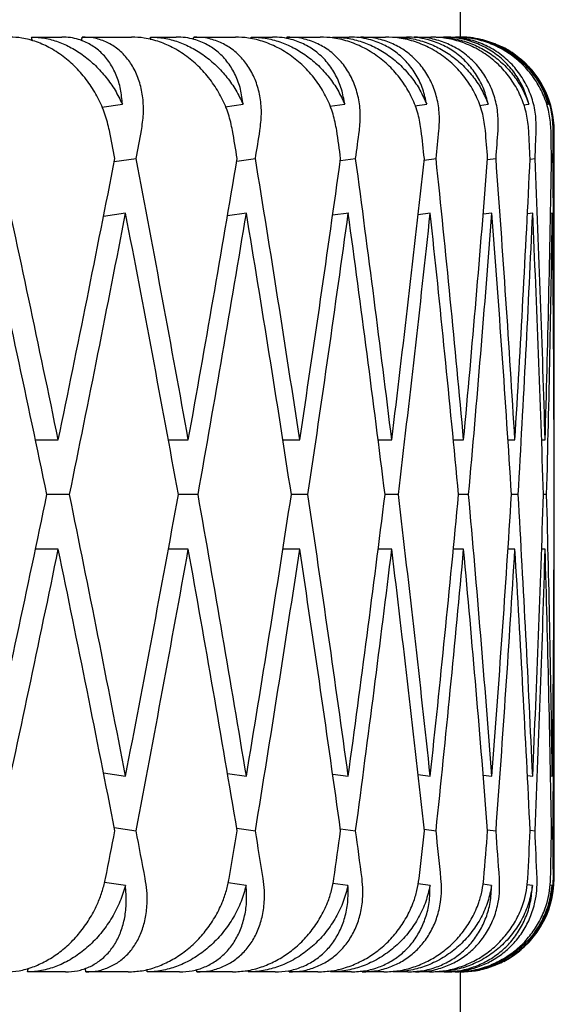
# Model space of a CAD drawing. Header units: millimetres. Extents: x 8 to 740, y 12 to 985.
# Tile 56 of 62: x 623.11 to 625.97, y 572.3 to 577.57. Entities that reach past the tile are written whole.
import ezdxf

# ---------------------------------------------------------------- set-up
doc = ezdxf.new("R2010")
doc.units = ezdxf.units.MM

msp = doc.modelspace()

# ---------------------------------------------------------------- linework, layer by layer
at = {"color": 7, "linetype": 'Continuous', "lineweight": 30}
for p, q in [((625.472, 577.4774), (625.472, 581.4774)), ((623.1766, 577.4774), (623.3382, 577.4774)), ((623.4482, 577.4774), (623.7121, 577.4774)), ((623.8125, 577.4774), (623.951, 577.4774)), ((624.0447, 577.4774), (624.2671, 577.4774)), ((624.3507, 577.4774), (624.4651, 577.4774)), ((624.5417, 577.4774), (624.7209, 577.4774)), ((624.7871, 577.4774), (624.8764, 577.4774)), ((624.9355, 577.4774), (625.07, 577.4774)), ((625.1183, 577.4774), (625.182, 577.4774)), ((625.2229, 577.4774), (625.3119, 577.4774)), ((625.3419, 577.4774), (625.3794, 577.4774)), ((625.4019, 577.4774), (625.4446, 577.4774)), ((625.4561, 577.4774), (625.4671, 577.4774)), ((625.5056, 577.4763), (625.472, 577.4774)), ((623.5534, 577.1019), (623.6629, 577.1175)), ((624.2133, 577.1047), (624.3082, 577.1175)), ((624.7727, 577.1072), (624.8521, 577.1175)), ((625.2272, 577.1096), (625.2903, 577.1175)), ((625.5734, 577.1118), (625.6195, 577.1175)), ((625.8086, 577.114), (625.8373, 577.1175)), ((625.931, 577.1162), (625.9419, 577.1175)), ((625.972, 575.6147), (625.972, 576.9774)), ((623.6196, 576.8108), (623.736, 576.8274)), ((624.2748, 576.814), (624.3742, 576.8274)), ((624.8287, 576.8168), (624.9103, 576.8274)), ((625.2768, 576.8194), (625.3403, 576.8274)), ((625.616, 576.8218), (625.661, 576.8274)), ((625.8435, 576.8242), (625.8699, 576.8274)), ((625.9577, 576.8264), (625.9655, 576.8274)), ((623.6798, 576.5351), (623.562, 576.5184)), ((624.326, 576.5351), (624.2253, 576.5215)), ((624.8731, 576.5355), (624.7871, 576.5243)), ((625.3094, 576.5351), (625.2444, 576.527)), ((625.6391, 576.5351), (625.5925, 576.5294)), ((625.8572, 576.5351), (625.8292, 576.5318)), ((625.962, 576.5351), (625.9526, 576.534)), ((623.1973, 575.3223), (623.32, 575.3223)), ((623.9088, 575.3223), (624.0152, 575.3223)), ((624.5213, 575.3223), (624.6112, 575.3223)), ((625.0299, 575.3223), (625.1034, 575.3223)), ((625.4329, 575.3223), (625.488, 575.3223)), ((625.7252, 575.3223), (625.7622, 575.3223)), ((625.9052, 575.3223), (625.9238, 575.3223)), ((623.3801, 575.0299), (623.2592, 575.0299)), ((624.0675, 575.0299), (623.9623, 575.0299)), ((624.6552, 575.0299), (624.5666, 575.0299)), ((625.1387, 575.0299), (625.0674, 575.0299)), ((625.5145, 575.0299), (625.4609, 575.0299)), ((625.7796, 575.0299), (625.7441, 575.0299)), ((625.9319, 575.0299), (625.9149, 575.0299)), ((623.32, 574.7375), (623.1979, 574.7375)), ((624.0152, 574.7375), (623.9088, 574.7375)), ((624.6112, 574.7375), (624.5213, 574.7375)), ((625.1034, 574.7375), (625.0306, 574.7375)), ((625.488, 574.7375), (625.4329, 574.7375)), ((625.7622, 574.7375), (625.7252, 574.7375)), ((625.9238, 574.7375), (625.9052, 574.7375)), ((625.972, 572.9774), (625.972, 574.4452)), ((623.562, 573.5414), (623.6798, 573.5247)), ((624.2253, 573.5383), (624.326, 573.5247)), ((624.7875, 573.5355), (624.8706, 573.5247)), ((625.2444, 573.5329), (625.3094, 573.5247)), ((625.5925, 573.5304), (625.6391, 573.5247)), ((625.8292, 573.5281), (625.8572, 573.5247)), ((625.9526, 573.5258), (625.962, 573.5247)), ((623.6196, 573.249), (623.736, 573.2324)), ((624.2748, 573.2459), (624.3742, 573.2324)), ((624.8287, 573.243), (624.9103, 573.2324)), ((625.2768, 573.2404), (625.3403, 573.2324)), ((625.616, 573.238), (625.661, 573.2324)), ((625.8435, 573.2356), (625.8699, 573.2324)), ((625.9577, 573.2334), (625.9655, 573.2324)), ((623.6786, 572.9401), (623.5672, 572.9559)), ((624.3247, 572.9401), (624.2284, 572.9531)), ((624.8693, 572.9401), (624.7889, 572.9505)), ((625.3081, 572.9401), (625.2444, 572.9481)), ((625.6377, 572.9401), (625.5914, 572.9458)), ((625.8558, 572.9401), (625.8273, 572.9435)), ((625.9606, 572.9401), (625.9503, 572.9413)), ((623.3581, 572.4774), (623.1559, 572.4774)), ((623.6938, 572.4774), (623.4677, 572.4774)), ((623.9681, 572.4774), (623.7947, 572.4774)), ((624.2518, 572.4774), (624.0613, 572.4774)), ((624.4791, 572.4774), (624.3359, 572.4774)), ((624.7087, 572.4774), (624.5552, 572.4774)), ((624.8873, 572.4774), (624.7754, 572.4774)), ((625.061, 572.4774), (624.9457, 572.4774)), ((625.1896, 572.4774), (625.1099, 572.4774)), ((625.3061, 572.4774), (625.2299, 572.4774)), ((625.3837, 572.4774), (625.3367, 572.4774)), ((625.4422, 572.4774), (625.4056, 572.4774)), ((625.4681, 572.4774), (625.4543, 572.4774)), ((625.4681, 572.4774), (625.4826, 572.4786)), ((625.472, 567.6774), (625.472, 572.4774))]:
    msp.add_line(p, q, dxfattribs=at)
for centre, start, end in [((625.472, 576.9774), 0, 49.5995), ((625.472, 572.9774), 297.4014, 0)]:
    msp.add_arc(centre, 0.5, start, end, dxfattribs=at)
for centre, major_axis, ratio, start_param, end_param in [((610.972, 575.6147), (-8.0036, 39.764), 0.30407, 4.697534, 4.698037), ((610.972, 574.4452), (9.0689, 39.7547), 0.284594, 4.852906, 4.853407), ((610.972, 575.6147), (-6.8442, 39.7777), 0.321364, 4.703565, 4.703925), ((610.972, 574.4452), (8.0036, 39.764), 0.30407, 4.849398, 4.849702), ((610.972, 575.6147), (-5.5972, 39.794), 0.336135, 4.71169, 4.711919), ((610.972, 574.4452), (6.8442, 39.7777), 0.321364, 4.843613, 4.843814), ((610.972, 575.6147), (-4.2731, 39.8107), 0.348049, 4.721694, 4.721822), ((610.972, 575.0299), (-8.2795, 41.1352), 0.30407, 4.694896, 4.698536), ((610.972, 574.4452), (9.3816, 41.1256), 0.284594, 4.835056, 4.838702), ((610.972, 575.0299), (-7.0802, 41.1493), 0.321364, 4.700785, 4.704424), ((610.972, 574.4452), (8.2795, 41.1352), 0.30407, 4.831351, 4.834997), ((610.972, 575.0299), (-5.7903, 41.1662), 0.336135, 4.708778, 4.712417), ((610.972, 574.4452), (7.0802, 41.1493), 0.321364, 4.825463, 4.829109), ((610.972, 575.0299), (-4.4205, 41.1834), 0.348049, 4.718681, 4.722321), ((610.972, 574.4452), (5.7903, 41.1662), 0.336135, 4.817469, 4.821116), ((610.972, 575.0299), (-2.9857, 41.1984), 0.356806, 4.73017, 4.733809), ((610.972, 574.4452), (4.4205, 41.1834), 0.348049, 4.807566, 4.811213), ((610.972, 575.0299), (-1.5048, 41.2086), 0.362166, 4.742798, 4.746437), ((610.972, 574.4452), (2.9857, 41.1984), 0.356806, 4.796078, 4.799724), ((610.972, 575.0299), (0, 41.2122), 0.36397, 4.756022, 4.759662), ((610.972, 574.4452), (1.5048, 41.2086), 0.362166, 4.78345, 4.787096), ((610.972, 575.6147), (-9.3816, 41.1256), 0.284594, 4.640464, 4.676988), ((610.972, 575.0299), (9.3816, 41.1256), 0.284594, 4.784314, 4.820853), ((610.972, 575.6147), (-8.2795, 41.1352), 0.30407, 4.644169, 4.680693), ((610.972, 575.0299), (8.2795, 41.1352), 0.30407, 4.780609, 4.817148), ((610.972, 575.6147), (-7.0802, 41.1493), 0.321364, 4.650057, 4.686582), ((610.972, 575.0299), (7.0802, 41.1493), 0.321364, 4.774721, 4.81126), ((610.972, 575.6147), (-5.7903, 41.1662), 0.336135, 4.65805, 4.694575), ((610.972, 575.0299), (5.7903, 41.1662), 0.336135, 4.766728, 4.803266), ((610.972, 575.6147), (-4.4205, 41.1834), 0.348049, 4.667953, 4.704478), ((610.972, 575.0299), (4.4205, 41.1834), 0.348049, 4.756825, 4.793363), ((610.972, 575.6147), (-2.9857, 41.1984), 0.356806, 4.679442, 4.715967), ((610.972, 575.0299), (2.9857, 41.1984), 0.356806, 4.745336, 4.781875), ((610.972, 575.6147), (-1.5048, 41.2086), 0.362166, 4.69207, 4.728595), ((610.972, 575.0299), (1.5048, 41.2086), 0.362166, 4.732708, 4.769247), ((610.972, 575.6147), (0, 41.2122), 0.36397, 4.705294, 4.741819), ((610.972, 575.0299), (-9.3816, 41.1256), 0.284594, 4.647558, 4.684087), ((610.972, 574.4452), (9.3816, 41.1256), 0.284594, 4.791409, 4.827954), ((610.972, 575.0299), (-8.2795, 41.1352), 0.30407, 4.651263, 4.687795), ((610.972, 574.4452), (8.2795, 41.1352), 0.30407, 4.787704, 4.824249), ((610.972, 575.0299), (-7.0802, 41.1493), 0.321364, 4.657151, 4.693683), ((610.972, 574.4452), (7.0802, 41.1493), 0.321364, 4.781816, 4.818359), ((610.972, 575.0299), (-5.7903, 41.1662), 0.336135, 4.665145, 4.701674), ((610.972, 574.4452), (5.7903, 41.1662), 0.336135, 4.773823, 4.810368), ((610.972, 575.0299), (-4.4205, 41.1834), 0.348049, 4.675048, 4.71158), ((610.972, 574.4452), (4.4205, 41.1834), 0.348049, 4.763919, 4.800465), ((610.972, 575.0299), (-2.9857, 41.1984), 0.356806, 4.686536, 4.723068), ((610.972, 574.4452), (2.9857, 41.1984), 0.356806, 4.752431, 4.788976), ((610.972, 575.0299), (-1.5048, 41.2086), 0.362166, 4.699164, 4.735696), ((610.972, 574.4452), (1.5048, 41.2086), 0.362166, 4.739803, 4.776348), ((610.972, 575.0299), (0, 41.2122), 0.36397, 4.712389, 4.748921), ((610.972, 575.0299), (9.3816, 41.1256), 0.284594, 4.740688, 4.77722), ((610.972, 575.6147), (-9.3816, 41.1256), 0.284594, 4.596824, 4.633369), ((610.972, 575.0299), (8.2795, 41.1352), 0.30407, 4.736983, 4.773515), ((610.972, 575.6147), (-8.2795, 41.1352), 0.30407, 4.600529, 4.637074), ((610.972, 575.0299), (7.0802, 41.1493), 0.321364, 4.731095, 4.767627), ((610.972, 575.6147), (-7.0802, 41.1493), 0.321364, 4.606417, 4.642962), ((610.972, 575.0299), (5.7903, 41.1662), 0.336135, 4.723101, 4.759633), ((610.972, 575.6147), (-5.7903, 41.1662), 0.336135, 4.61441, 4.650955), ((610.972, 575.0299), (4.4205, 41.1834), 0.348049, 4.713198, 4.74973), ((610.972, 575.6147), (-4.4205, 41.1834), 0.348049, 4.624313, 4.660858), ((610.972, 575.0299), (2.9857, 41.1984), 0.356806, 4.70171, 4.738241), ((610.972, 575.6147), (-2.9857, 41.1984), 0.356806, 4.635802, 4.672347), ((610.972, 575.0299), (1.5048, 41.2086), 0.362166, 4.689082, 4.725614), ((610.972, 575.6147), (-1.5048, 41.2086), 0.362166, 4.64843, 4.684975), ((610.972, 575.0299), (0, 41.2122), 0.36397, 4.675857, 4.712389), ((610.972, 574.4452), (9.3816, 41.1256), 0.284594, 4.74779, 4.784314), ((610.972, 575.0299), (-9.3816, 41.1256), 0.284594, 4.603925, 4.640464), ((610.972, 574.4452), (8.2795, 41.1352), 0.30407, 4.744085, 4.780609), ((610.972, 575.0299), (-8.2795, 41.1352), 0.30407, 4.60763, 4.644169), ((610.972, 574.4452), (7.0802, 41.1493), 0.321364, 4.738196, 4.774721), ((610.972, 575.0299), (-7.0802, 41.1493), 0.321364, 4.613518, 4.650057), ((610.972, 574.4452), (5.7903, 41.1662), 0.336135, 4.730203, 4.766728), ((610.972, 575.0299), (-5.7903, 41.1662), 0.336135, 4.621512, 4.65805), ((610.972, 574.4452), (4.4205, 41.1834), 0.348049, 4.7203, 4.756825), ((610.972, 575.0299), (-4.4205, 41.1834), 0.348049, 4.631415, 4.667953), ((610.972, 574.4452), (2.9857, 41.1984), 0.356806, 4.708811, 4.745336), ((610.972, 575.0299), (-2.9857, 41.1984), 0.356806, 4.642903, 4.679442), ((610.972, 574.4452), (1.5048, 41.2086), 0.362166, 4.696183, 4.732708), ((610.972, 575.0299), (-1.5048, 41.2086), 0.362166, 4.655531, 4.69207), ((610.972, 574.4452), (0, 41.2122), 0.36397, 4.682959, 4.719484), ((610.972, 575.0299), (8.2795, 41.1352), 0.30407, 4.72369, 4.729882), ((610.972, 575.6147), (-9.3816, 41.1256), 0.284594, 4.583522, 4.589722), ((610.972, 575.0299), (7.0802, 41.1493), 0.321364, 4.717802, 4.723993), ((610.972, 575.6147), (-8.2795, 41.1352), 0.30407, 4.587227, 4.593427), ((610.972, 575.0299), (5.7903, 41.1662), 0.336135, 4.709809, 4.716), ((610.972, 575.6147), (-7.0802, 41.1493), 0.321364, 4.593115, 4.599315), ((610.972, 575.0299), (4.4205, 41.1834), 0.348049, 4.699906, 4.706097), ((610.972, 575.6147), (-5.7903, 41.1662), 0.336135, 4.601108, 4.607309), ((610.972, 575.0299), (2.9857, 41.1984), 0.356806, 4.688417, 4.694608), ((610.972, 575.6147), (-4.4205, 41.1834), 0.348049, 4.611011, 4.617212), ((610.972, 575.0299), (1.5048, 41.2086), 0.362166, 4.675789, 4.68198), ((610.972, 575.6147), (-2.9857, 41.1984), 0.356806, 4.6225, 4.6287), ((610.972, 575.0299), (0, 41.2122), 0.36397, 4.662565, 4.668756), ((610.972, 575.6147), (-1.5048, 41.2086), 0.362166, 4.635128, 4.641328), ((610.972, 574.4452), (8.0036, 39.764), 0.30407, 4.724101, 4.724603), ((610.972, 575.6147), (-9.0689, 39.7547), 0.284594, 4.568726, 4.569223), ((610.972, 574.4452), (6.8442, 39.7777), 0.321364, 4.718213, 4.718568), ((610.972, 575.6147), (-8.0036, 39.764), 0.30407, 4.572431, 4.572765), ((610.972, 574.4452), (5.5972, 39.794), 0.336135, 4.710219, 4.710439), ((610.972, 575.6147), (-6.8442, 39.7777), 0.321364, 4.57832, 4.578505), ((610.972, 574.4452), (4.2731, 39.8107), 0.348049, 4.700316, 4.700456), ((610.972, 575.6147), (-5.5972, 39.794), 0.336135, 4.586313, 4.586439)]:
    msp.add_ellipse(centre, major_axis=major_axis, ratio=ratio, start_param=start_param, end_param=end_param, dxfattribs=at)
for points, knots in [([(623.5934, 576.9774), (623.5864, 577.0067), (623.572, 577.066), (623.534, 577.1519), (623.4844, 577.2334), (623.4245, 577.3061), (623.3554, 577.369), (623.2815, 577.4183), (623.2038, 577.4536), (623.1296, 577.4739), (623.0819, 577.4763), (623.0602, 577.4774)], [0, 0, 0, 0, 0.1145416, 0.23238, 0.3469304, 0.4649256, 0.5771225, 0.6929312, 0.7991817, 0.9089106, 1, 1, 1, 1]), ([(623.1766, 577.4774), (623.2001, 577.4761), (623.2477, 577.4736), (623.3196, 577.4534), (623.3903, 577.4218), (623.4574, 577.3789), (623.5205, 577.3252), (623.5766, 577.2628), (623.6257, 577.1932), (623.6504, 577.1429), (623.6629, 577.1175)], [0, 0, 0, 0, 0.121172, 0.245978, 0.367117, 0.49156, 0.616821, 0.745339, 0.871171, 1, 1, 1, 1]), ([(623.6629, 577.1175), (623.6604, 577.1446), (623.6554, 577.1997), (623.6318, 577.2746), (623.5964, 577.3419), (623.55, 577.3969), (623.4936, 577.4392), (623.4376, 577.4634), (623.3848, 577.4755), (623.3538, 577.4768), (623.3382, 577.4774)], [0, 0, 0, 0, 0.137628, 0.279151, 0.416817, 0.558784, 0.691042, 0.827634, 0.913195, 1, 1, 1, 1]), ([(623.7647, 576.9774), (623.769, 577.0067), (623.7778, 577.0662), (623.7741, 577.1522), (623.7578, 577.2337), (623.7284, 577.3064), (623.6866, 577.3694), (623.6349, 577.4188), (623.5743, 577.4541), (623.5118, 577.4741), (623.4679, 577.4764), (623.4482, 577.4774)], [0, 0, 0, 0, 0.1146065, 0.2325198, 0.3471316, 0.4651683, 0.577786, 0.6940158, 0.8008443, 0.911181, 1, 1, 1, 1]), ([(624.2518, 576.9774), (624.2455, 577.0067), (624.2327, 577.066), (624.196, 577.1519), (624.1471, 577.2334), (624.0871, 577.3061), (624.017, 577.369), (623.9416, 577.4183), (623.8615, 577.4536), (623.7846, 577.4739), (623.7348, 577.4763), (623.7121, 577.4774)], [0, 0, 0, 0, 0.1145416, 0.23238, 0.3469304, 0.4649256, 0.5771225, 0.6929312, 0.7991817, 0.9089106, 1, 1, 1, 1]), ([(623.8125, 577.4774), (623.837, 577.4761), (623.8867, 577.4736), (623.9613, 577.4534), (624.0341, 577.4218), (624.1028, 577.3789), (624.1668, 577.3252), (624.2233, 577.2628), (624.2721, 577.1932), (624.2961, 577.1429), (624.3082, 577.1175)], [0, 0, 0, 0, 0.121172, 0.245978, 0.367117, 0.49156, 0.616821, 0.745339, 0.871171, 1, 1, 1, 1]), ([(624.3082, 577.1175), (624.3045, 577.1446), (624.2971, 577.1997), (624.2693, 577.2746), (624.2292, 577.3419), (624.1781, 577.3969), (624.1168, 577.4392), (624.0566, 577.4634), (624.0004, 577.4755), (623.9676, 577.4768), (623.951, 577.4774)], [0, 0, 0, 0, 0.137628, 0.279151, 0.416817, 0.558784, 0.691042, 0.827634, 0.913195, 1, 1, 1, 1]), ([(624.3986, 576.9774), (624.4021, 577.0067), (624.4091, 577.0662), (624.4019, 577.1522), (624.3815, 577.2337), (624.3476, 577.3064), (624.3009, 577.3694), (624.2444, 577.4188), (624.1789, 577.4541), (624.1121, 577.4741), (624.0655, 577.4764), (624.0447, 577.4774)], [0, 0, 0, 0, 0.114606, 0.23252, 0.347132, 0.465168, 0.577786, 0.694016, 0.800844, 0.911181, 1, 1, 1, 1]), ([(624.8092, 576.9774), (624.8037, 577.0067), (624.7924, 577.066), (624.7574, 577.1519), (624.7095, 577.2334), (624.6499, 577.3061), (624.5794, 577.369), (624.5029, 577.4183), (624.4211, 577.4536), (624.3422, 577.4739), (624.2905, 577.4763), (624.2671, 577.4774)], [0, 0, 0, 0, 0.114542, 0.23238, 0.34693, 0.464926, 0.577123, 0.692931, 0.799182, 0.908911, 1, 1, 1, 1]), ([(624.3507, 577.4774), (624.3761, 577.4761), (624.4275, 577.4736), (624.5042, 577.4534), (624.5785, 577.4218), (624.6482, 577.3789), (624.7128, 577.3252), (624.7691, 577.2628), (624.8173, 577.1932), (624.8404, 577.1429), (624.8521, 577.1175)], [0, 0, 0, 0, 0.121172, 0.245978, 0.367117, 0.49156, 0.616821, 0.745339, 0.871171, 1, 1, 1, 1]), ([(624.8521, 577.1175), (624.8472, 577.1446), (624.8374, 577.1997), (624.8056, 577.2746), (624.7612, 577.3419), (624.7056, 577.3969), (624.64, 577.4392), (624.5761, 577.4634), (624.5168, 577.4755), (624.4824, 577.4768), (624.4651, 577.4774)], [0, 0, 0, 0, 0.137628, 0.279151, 0.416817, 0.558784, 0.691042, 0.827634, 0.913195, 1, 1, 1, 1]), ([(624.9304, 576.9774), (624.933, 577.0067), (624.9381, 577.0662), (624.9274, 577.1522), (624.903, 577.2337), (624.8649, 577.3064), (624.8137, 577.3694), (624.7528, 577.4188), (624.683, 577.4541), (624.6124, 577.4741), (624.5635, 577.4764), (624.5417, 577.4774)], [0, 0, 0, 0, 0.114606, 0.23252, 0.347132, 0.465168, 0.577786, 0.694016, 0.800844, 0.911181, 1, 1, 1, 1]), ([(625.2612, 576.9774), (625.2565, 577.0067), (625.247, 577.066), (625.2139, 577.1519), (625.1674, 577.2334), (625.1086, 577.3061), (625.0383, 577.369), (624.9613, 577.4183), (624.8784, 577.4536), (624.7979, 577.4739), (624.7449, 577.4763), (624.7209, 577.4774)], [0, 0, 0, 0, 0.114542, 0.23238, 0.34693, 0.464926, 0.577123, 0.692931, 0.799182, 0.908911, 1, 1, 1, 1]), ([(624.7871, 577.4774), (624.8131, 577.4761), (624.8659, 577.4736), (624.944, 577.4534), (625.0194, 577.4218), (625.0896, 577.3789), (625.1541, 577.3252), (625.2099, 577.2628), (625.2571, 577.1932), (625.2791, 577.1429), (625.2903, 577.1175)], [0, 0, 0, 0, 0.121172, 0.245978, 0.367117, 0.49156, 0.616821, 0.745339, 0.871171, 1, 1, 1, 1]), ([(625.2903, 577.1175), (625.2843, 577.1446), (625.2723, 577.1997), (625.2366, 577.2746), (625.1882, 577.3419), (625.1287, 577.3969), (625.0592, 577.4392), (624.9921, 577.4634), (624.9302, 577.4755), (624.8944, 577.4768), (624.8764, 577.4774)], [0, 0, 0, 0, 0.137628, 0.279151, 0.416817, 0.558784, 0.691042, 0.827634, 0.913195, 1, 1, 1, 1]), ([(625.3559, 576.9774), (625.3576, 577.0067), (625.3608, 577.0662), (625.3467, 577.1522), (625.3186, 577.2337), (625.2765, 577.3064), (625.2212, 577.3694), (625.1564, 577.4188), (625.0827, 577.4541), (625.0088, 577.4741), (624.9581, 577.4764), (624.9355, 577.4774)], [0, 0, 0, 0, 0.114606, 0.23252, 0.347132, 0.465168, 0.577786, 0.694016, 0.800844, 0.911181, 1, 1, 1, 1]), ([(625.6045, 576.9774), (625.6007, 577.0067), (625.5929, 577.066), (625.562, 577.1519), (625.5173, 577.2334), (625.4596, 577.3061), (625.3901, 577.369), (625.3132, 577.4183), (625.2298, 577.4536), (625.1484, 577.4739), (625.0945, 577.4763), (625.07, 577.4774)], [0, 0, 0, 0, 0.114542, 0.23238, 0.34693, 0.464926, 0.577123, 0.692931, 0.799182, 0.908911, 1, 1, 1, 1]), ([(625.1183, 577.4774), (625.1448, 577.4761), (625.1986, 577.4736), (625.2775, 577.4534), (625.3533, 577.4218), (625.4235, 577.3789), (625.4875, 577.3252), (625.5424, 577.2628), (625.5882, 577.1932), (625.609, 577.1429), (625.6195, 577.1175)], [0, 0, 0, 0, 0.121172, 0.245978, 0.367117, 0.49156, 0.616821, 0.745339, 0.871171, 1, 1, 1, 1]), ([(625.6195, 577.1175), (625.6125, 577.1446), (625.5982, 577.1997), (625.559, 577.2746), (625.5071, 577.3419), (625.444, 577.3969), (625.3711, 577.4392), (625.3013, 577.4634), (625.2373, 577.4755), (625.2005, 577.4768), (625.182, 577.4774)], [0, 0, 0, 0, 0.137628, 0.279151, 0.416817, 0.558784, 0.691042, 0.827634, 0.913195, 1, 1, 1, 1]), ([(625.672, 576.9774), (625.6727, 577.0067), (625.6741, 577.0662), (625.6566, 577.1522), (625.625, 577.2337), (625.5793, 577.3064), (625.5203, 577.3694), (625.452, 577.4188), (625.3751, 577.4541), (625.2984, 577.4741), (625.2462, 577.4764), (625.2229, 577.4774)], [0, 0, 0, 0, 0.114606, 0.23252, 0.347132, 0.465168, 0.577786, 0.694016, 0.800844, 0.911181, 1, 1, 1, 1]), ([(625.8364, 576.9774), (625.8335, 577.0067), (625.8276, 577.066), (625.799, 577.1519), (625.7564, 577.2334), (625.7005, 577.3061), (625.6321, 577.369), (625.5559, 577.4183), (625.4728, 577.4536), (625.3911, 577.4739), (625.3366, 577.4763), (625.3119, 577.4774)], [0, 0, 0, 0, 0.114542, 0.23238, 0.34693, 0.464926, 0.577123, 0.692931, 0.799182, 0.908911, 1, 1, 1, 1]), ([(625.3419, 577.4774), (625.3686, 577.4761), (625.4229, 577.4736), (625.5022, 577.4534), (625.5778, 577.4218), (625.6474, 577.3789), (625.7104, 577.3252), (625.7639, 577.2628), (625.808, 577.1932), (625.8275, 577.1429), (625.8373, 577.1175)], [0, 0, 0, 0, 0.1211723, 0.2459781, 0.3671171, 0.4915599, 0.6168215, 0.7453387, 0.8711714, 1, 1, 1, 1]), ([(625.8373, 577.1175), (625.8292, 577.1446), (625.8129, 577.1997), (625.7704, 577.2746), (625.7153, 577.3419), (625.6491, 577.3969), (625.5734, 577.4392), (625.5015, 577.4634), (625.4358, 577.4755), (625.3983, 577.4768), (625.3794, 577.4774)], [0, 0, 0, 0, 0.137628, 0.279151, 0.416817, 0.558784, 0.691042, 0.827634, 0.913195, 1, 1, 1, 1]), ([(625.8762, 576.9774), (625.8759, 577.0067), (625.8754, 577.0662), (625.8548, 577.1522), (625.8198, 577.2337), (625.7709, 577.3064), (625.7087, 577.3694), (625.6374, 577.4188), (625.5578, 577.4541), (625.479, 577.4741), (625.4257, 577.4764), (625.4019, 577.4774)], [0, 0, 0, 0, 0.114606, 0.23252, 0.347132, 0.465168, 0.577786, 0.694016, 0.800844, 0.911181, 1, 1, 1, 1]), ([(625.9552, 576.9774), (625.9532, 577.0067), (625.9491, 577.066), (625.9232, 577.1519), (625.8831, 577.2334), (625.8292, 577.3061), (625.7626, 577.369), (625.6877, 577.4183), (625.6053, 577.4536), (625.524, 577.4739), (625.4694, 577.4763), (625.4446, 577.4774)], [0, 0, 0, 0, 0.114542, 0.23238, 0.34693, 0.464926, 0.577123, 0.692931, 0.799182, 0.908911, 1, 1, 1, 1]), ([(625.4561, 577.4774), (625.4829, 577.4761), (625.5373, 577.4736), (625.6162, 577.4534), (625.6911, 577.4218), (625.7597, 577.3789), (625.8212, 577.3252), (625.8729, 577.2628), (625.915, 577.1932), (625.9329, 577.1429), (625.9419, 577.1175)], [0, 0, 0, 0, 0.121172, 0.245978, 0.367117, 0.49156, 0.616821, 0.745339, 0.871171, 1, 1, 1, 1]), ([(625.9419, 577.1175), (625.9329, 577.1446), (625.9146, 577.1997), (625.8692, 577.2746), (625.8113, 577.3419), (625.7426, 577.3969), (625.6647, 577.4392), (625.5911, 577.4634), (625.5243, 577.4755), (625.4863, 577.4768), (625.4671, 577.4774)], [0, 0, 0, 0, 0.137628, 0.279151, 0.416817, 0.558784, 0.691042, 0.827634, 0.913195, 1, 1, 1, 1]), ([(625.967, 576.9774), (625.9658, 577.0067), (625.9633, 577.0662), (625.9396, 577.1522), (625.9017, 577.2337), (625.8499, 577.3066), (625.7847, 577.369), (625.7226, 577.4128), (625.6796, 577.4302), (625.6653, 577.436)], [0, 0, 0, 0, 0.152447, 0.309292, 0.461746, 0.618756, 0.768557, 0.923163, 1, 1, 1, 1]), ([(623.039, 572.4774), (623.0626, 572.4787), (623.1105, 572.4812), (623.1829, 572.5016), (623.2539, 572.5334), (623.3215, 572.5766), (623.3851, 572.6306), (623.4429, 572.6946), (623.4935, 572.7677), (623.531, 572.8414), (623.5576, 572.912), (623.5676, 572.9555), (623.5727, 572.9774)], [0, 0, 0, 0, 0.0990323, 0.2010432, 0.3000449, 0.4017309, 0.504401, 0.609736, 0.7183968, 0.8299501, 0.9143315, 1, 1, 1, 1]), ([(623.4677, 572.4774), (623.4897, 572.4787), (623.5342, 572.4812), (623.5952, 572.5018), (623.6506, 572.5337), (623.6984, 572.5772), (623.7382, 572.6315), (623.7688, 572.696), (623.789, 572.7697), (623.7965, 572.8433), (623.7948, 572.9134), (623.788, 572.9559), (623.7846, 572.9774)], [0, 0, 0, 0, 0.099346, 0.201688, 0.301, 0.402993, 0.506234, 0.612154, 0.721444, 0.833657, 0.916225, 1, 1, 1, 1]), ([(623.6938, 572.4774), (623.7184, 572.4787), (623.7684, 572.4812), (623.8435, 572.5016), (623.9166, 572.5334), (623.9858, 572.5766), (624.0503, 572.6306), (624.1085, 572.6946), (624.1587, 572.7677), (624.1953, 572.8414), (624.2206, 572.912), (624.2295, 572.9555), (624.234, 572.9774)], [0, 0, 0, 0, 0.099032, 0.201043, 0.300045, 0.401731, 0.504401, 0.609736, 0.718397, 0.82995, 0.914331, 1, 1, 1, 1]), ([(624.0613, 572.4774), (624.0845, 572.4787), (624.1317, 572.4812), (624.197, 572.5018), (624.2568, 572.5337), (624.309, 572.5772), (624.3532, 572.6315), (624.388, 572.696), (624.4122, 572.7697), (624.423, 572.8433), (624.4239, 572.9134), (624.4184, 572.9559), (624.4157, 572.9774)], [0, 0, 0, 0, 0.099346, 0.201688, 0.301, 0.402993, 0.506234, 0.612154, 0.721444, 0.833657, 0.916225, 1, 1, 1, 1]), ([(624.2518, 572.4774), (624.2773, 572.4787), (624.329, 572.4812), (624.4061, 572.5016), (624.4808, 572.5334), (624.5511, 572.5766), (624.6161, 572.6306), (624.6741, 572.6946), (624.7237, 572.7677), (624.759, 572.8414), (624.7828, 572.912), (624.7905, 572.9555), (624.7944, 572.9774)], [0, 0, 0, 0, 0.099032, 0.201043, 0.300045, 0.401731, 0.504401, 0.609736, 0.718397, 0.82995, 0.914331, 1, 1, 1, 1]), ([(624.5552, 572.4774), (624.5796, 572.4787), (624.629, 572.4812), (624.6981, 572.5018), (624.7619, 572.5337), (624.8181, 572.5772), (624.8664, 572.6315), (624.9052, 572.696), (624.9332, 572.7697), (624.9471, 572.8433), (624.9507, 572.9134), (624.9465, 572.9559), (624.9444, 572.9774)], [0, 0, 0, 0, 0.0993463, 0.2016876, 0.3010003, 0.4029927, 0.5062342, 0.6121536, 0.7214436, 0.8336571, 0.9162255, 1, 1, 1, 1]), ([(624.7087, 572.4774), (624.7348, 572.4787), (624.7879, 572.4812), (624.8665, 572.5016), (624.9422, 572.5334), (625.013, 572.5766), (625.078, 572.6306), (625.1355, 572.6946), (625.1839, 572.7677), (625.2178, 572.8414), (625.2398, 572.912), (625.2463, 572.9555), (625.2495, 572.9774)], [0, 0, 0, 0, 0.0990323, 0.2010432, 0.3000449, 0.4017309, 0.504401, 0.609736, 0.7183968, 0.8299501, 0.9143315, 1, 1, 1, 1]), ([(624.9457, 572.4774), (624.9711, 572.4787), (625.0224, 572.4812), (625.0948, 572.5018), (625.162, 572.5337), (625.2218, 572.5772), (625.2738, 572.6315), (625.3162, 572.696), (625.3479, 572.7697), (625.3649, 572.8433), (625.3711, 572.9134), (625.3682, 572.9559), (625.3668, 572.9774)], [0, 0, 0, 0, 0.099346, 0.201688, 0.301, 0.402993, 0.506234, 0.612154, 0.721444, 0.833657, 0.916225, 1, 1, 1, 1]), ([(625.061, 572.4774), (625.0876, 572.4787), (625.1417, 572.4812), (625.2211, 572.5016), (625.2973, 572.5334), (625.368, 572.5766), (625.4325, 572.6306), (625.489, 572.6946), (625.536, 572.7677), (625.5681, 572.8414), (625.5883, 572.912), (625.5934, 572.9555), (625.596, 572.9774)], [0, 0, 0, 0, 0.099032, 0.201043, 0.300045, 0.401731, 0.504401, 0.609736, 0.718397, 0.82995, 0.914331, 1, 1, 1, 1]), ([(625.2299, 572.4774), (625.256, 572.4787), (625.3089, 572.4812), (625.384, 572.5018), (625.4541, 572.5337), (625.5171, 572.5772), (625.5723, 572.6315), (625.6182, 572.696), (625.6532, 572.7697), (625.6732, 572.8433), (625.6819, 572.9134), (625.6804, 572.9559), (625.6796, 572.9774)], [0, 0, 0, 0, 0.0993463, 0.2016876, 0.3010003, 0.4029927, 0.5062342, 0.6121536, 0.7214436, 0.8336571, 0.9162255, 1, 1, 1, 1]), ([(625.3061, 572.4774), (625.333, 572.4787), (625.3877, 572.4812), (625.4673, 572.5016), (625.5434, 572.5334), (625.6135, 572.5766), (625.677, 572.6306), (625.7321, 572.6946), (625.7773, 572.7677), (625.8074, 572.8414), (625.8255, 572.912), (625.8293, 572.9555), (625.8312, 572.9774)], [0, 0, 0, 0, 0.099032, 0.201043, 0.300045, 0.401731, 0.504401, 0.609736, 0.718397, 0.82995, 0.914331, 1, 1, 1, 1]), ([(625.4056, 572.4774), (625.4322, 572.4787), (625.4863, 572.4812), (625.5635, 572.5018), (625.636, 572.5337), (625.7017, 572.5772), (625.7598, 572.6315), (625.8086, 572.696), (625.8467, 572.7697), (625.8695, 572.8433), (625.8807, 572.9134), (625.8806, 572.9559), (625.8805, 572.9774)], [0, 0, 0, 0, 0.099346, 0.201688, 0.301, 0.402993, 0.506234, 0.612154, 0.721444, 0.833657, 0.916225, 1, 1, 1, 1]), ([(625.4422, 572.4774), (625.4691, 572.4787), (625.5239, 572.4812), (625.6032, 572.5016), (625.6785, 572.5334), (625.7475, 572.5766), (625.8096, 572.6306), (625.8629, 572.6946), (625.9059, 572.7677), (625.9338, 572.8414), (625.9497, 572.912), (625.9521, 572.9555), (625.9534, 572.9774)], [0, 0, 0, 0, 0.099032, 0.201043, 0.300045, 0.401731, 0.504401, 0.609736, 0.718397, 0.82995, 0.914331, 1, 1, 1, 1]), ([(625.4714, 572.4774), (625.4984, 572.4787), (625.5532, 572.4812), (625.6319, 572.5018), (625.7063, 572.5337), (625.7741, 572.5772), (625.8346, 572.6315), (625.8862, 572.696), (625.9271, 572.7697), (625.9525, 572.8433), (625.9661, 572.9134), (625.9673, 572.9559), (625.9679, 572.9774)], [0, 0, 0, 0, 0.0993463, 0.2016876, 0.3010003, 0.4029927, 0.5062342, 0.6121536, 0.7214436, 0.8336571, 0.9162255, 1, 1, 1, 1]), ([(623.6786, 572.9401), (623.6698, 572.9112), (623.6521, 572.8526), (623.6095, 572.769), (623.5558, 572.6906), (623.4927, 572.6221), (623.4213, 572.5643), (623.3466, 572.5208), (623.269, 572.4914), (623.2055, 572.4788), (623.168, 572.4777), (623.1559, 572.4774)], [0, 0, 0, 0, 0.1198541, 0.2431354, 0.3630084, 0.4865449, 0.6029901, 0.7232198, 0.833004, 0.9463541, 1, 1, 1, 1]), ([(623.3581, 572.4774), (623.38, 572.4787), (623.4243, 572.4812), (623.485, 572.5016), (623.5401, 572.5334), (623.5876, 572.5766), (623.6271, 572.6306), (623.6574, 572.6946), (623.6772, 572.7678), (623.6865, 572.8502), (623.6813, 572.9093), (623.6786, 572.9401)], [0, 0, 0, 0, 0.104109, 0.21135, 0.315427, 0.422327, 0.53026, 0.640996, 0.755227, 0.8725, 1, 1, 1, 1]), ([(624.3247, 572.9401), (624.3166, 572.9112), (624.3002, 572.8526), (624.2587, 572.769), (624.2054, 572.6906), (624.1419, 572.6221), (624.0693, 572.5643), (623.9927, 572.5208), (623.9126, 572.4914), (623.8466, 572.4788), (623.8073, 572.4777), (623.7947, 572.4774)], [0, 0, 0, 0, 0.119854, 0.243135, 0.363008, 0.486545, 0.60299, 0.72322, 0.833004, 0.946354, 1, 1, 1, 1]), ([(623.9681, 572.4774), (623.9912, 572.4787), (624.0381, 572.4812), (624.1031, 572.5016), (624.1626, 572.5334), (624.2145, 572.5766), (624.2583, 572.6306), (624.2929, 572.6946), (624.3166, 572.7678), (624.3296, 572.8502), (624.3264, 572.9093), (624.3247, 572.9401)], [0, 0, 0, 0, 0.104109, 0.21135, 0.315427, 0.422327, 0.53026, 0.640996, 0.755227, 0.8725, 1, 1, 1, 1]), ([(624.8693, 572.9401), (624.8619, 572.9112), (624.8469, 572.8526), (624.8068, 572.769), (624.7543, 572.6906), (624.6908, 572.6221), (624.6176, 572.5643), (624.5396, 572.5208), (624.4577, 572.4914), (624.3896, 572.4788), (624.349, 572.4777), (624.3359, 572.4774)], [0, 0, 0, 0, 0.119854, 0.243135, 0.363008, 0.486545, 0.60299, 0.72322, 0.833004, 0.946354, 1, 1, 1, 1]), ([(624.4791, 572.4774), (624.5033, 572.4787), (624.5525, 572.4812), (624.6213, 572.5016), (624.6847, 572.5334), (624.7406, 572.5766), (624.7884, 572.6306), (624.827, 572.6946), (624.8545, 572.7678), (624.8711, 572.8502), (624.8699, 572.9093), (624.8693, 572.9401)], [0, 0, 0, 0, 0.1041095, 0.2113502, 0.3154274, 0.4223267, 0.5302604, 0.6409957, 0.7552272, 0.8724997, 1, 1, 1, 1]), ([(625.3081, 572.9401), (625.3014, 572.9112), (625.288, 572.8526), (625.2496, 572.769), (625.1983, 572.6906), (625.1353, 572.6221), (625.062, 572.5643), (624.9834, 572.5208), (624.9001, 572.4914), (624.8306, 572.4788), (624.7888, 572.4777), (624.7754, 572.4774)], [0, 0, 0, 0, 0.119854, 0.243135, 0.363008, 0.486545, 0.60299, 0.72322, 0.833004, 0.946354, 1, 1, 1, 1]), ([(624.8873, 572.4774), (624.9124, 572.4787), (624.9636, 572.4812), (625.0356, 572.5016), (625.1024, 572.5334), (625.1619, 572.5766), (625.2134, 572.6306), (625.2556, 572.6946), (625.2867, 572.7678), (625.3068, 572.8502), (625.3076, 572.9093), (625.3081, 572.9401)], [0, 0, 0, 0, 0.104109, 0.21135, 0.315427, 0.422327, 0.53026, 0.640996, 0.755227, 0.8725, 1, 1, 1, 1]), ([(625.6377, 572.9401), (625.6319, 572.9112), (625.6202, 572.8526), (625.5838, 572.769), (625.534, 572.6906), (625.4721, 572.6221), (625.3992, 572.5643), (625.3205, 572.5208), (625.2365, 572.4914), (625.1661, 572.4788), (625.1235, 572.4777), (625.1099, 572.4774)], [0, 0, 0, 0, 0.1198541, 0.2431354, 0.3630084, 0.4865449, 0.6029901, 0.7232198, 0.833004, 0.9463541, 1, 1, 1, 1]), ([(625.1896, 572.4774), (625.2155, 572.4787), (625.2681, 572.4812), (625.3428, 572.5016), (625.4126, 572.5334), (625.4752, 572.5766), (625.53, 572.6306), (625.5755, 572.6946), (625.6099, 572.7678), (625.6334, 572.8502), (625.6362, 572.9093), (625.6377, 572.9401)], [0, 0, 0, 0, 0.1041095, 0.2113502, 0.3154274, 0.4223267, 0.5302604, 0.6409957, 0.7552272, 0.8724997, 1, 1, 1, 1]), ([(625.8558, 572.9401), (625.8509, 572.9112), (625.8409, 572.8526), (625.8067, 572.769), (625.7589, 572.6906), (625.6985, 572.6221), (625.6266, 572.5643), (625.5484, 572.5208), (625.4644, 572.4914), (625.3935, 572.4788), (625.3505, 572.4777), (625.3367, 572.4774)], [0, 0, 0, 0, 0.119854, 0.243135, 0.363008, 0.486545, 0.60299, 0.72322, 0.833004, 0.946354, 1, 1, 1, 1]), ([(625.3837, 572.4774), (625.4101, 572.4787), (625.4639, 572.4812), (625.5407, 572.5016), (625.6129, 572.5334), (625.6781, 572.5766), (625.7358, 572.6306), (625.7843, 572.6946), (625.8218, 572.7678), (625.8484, 572.8502), (625.8533, 572.9093), (625.8558, 572.9401)], [0, 0, 0, 0, 0.1041095, 0.2113502, 0.3154274, 0.4223267, 0.5302604, 0.6409957, 0.7552272, 0.8724997, 1, 1, 1, 1]), ([(625.9606, 572.9401), (625.9565, 572.9112), (625.9484, 572.8526), (625.9168, 572.769), (625.8712, 572.6906), (625.8128, 572.6221), (625.7425, 572.5643), (625.6653, 572.5208), (625.582, 572.4914), (625.5112, 572.4788), (625.4681, 572.4777), (625.4543, 572.4774)], [0, 0, 0, 0, 0.119854, 0.243135, 0.363008, 0.486545, 0.60299, 0.72322, 0.833004, 0.946354, 1, 1, 1, 1]), ([(625.5015, 572.4801), (625.5171, 572.481), (625.5603, 572.4834), (625.6277, 572.5018), (625.7018, 572.5333), (625.7691, 572.5766), (625.8292, 572.6306), (625.8803, 572.6946), (625.9206, 572.7678), (625.9502, 572.8502), (625.957, 572.9093), (625.9606, 572.9401)], [0, 0, 0, 0, 0.063309, 0.175434, 0.284251, 0.396018, 0.508868, 0.624646, 0.74408, 0.866693, 1, 1, 1, 1])]:
    msp.add_open_spline(points, degree=3, knots=knots, dxfattribs=at)

doc.saveas('drawing.dxf')
